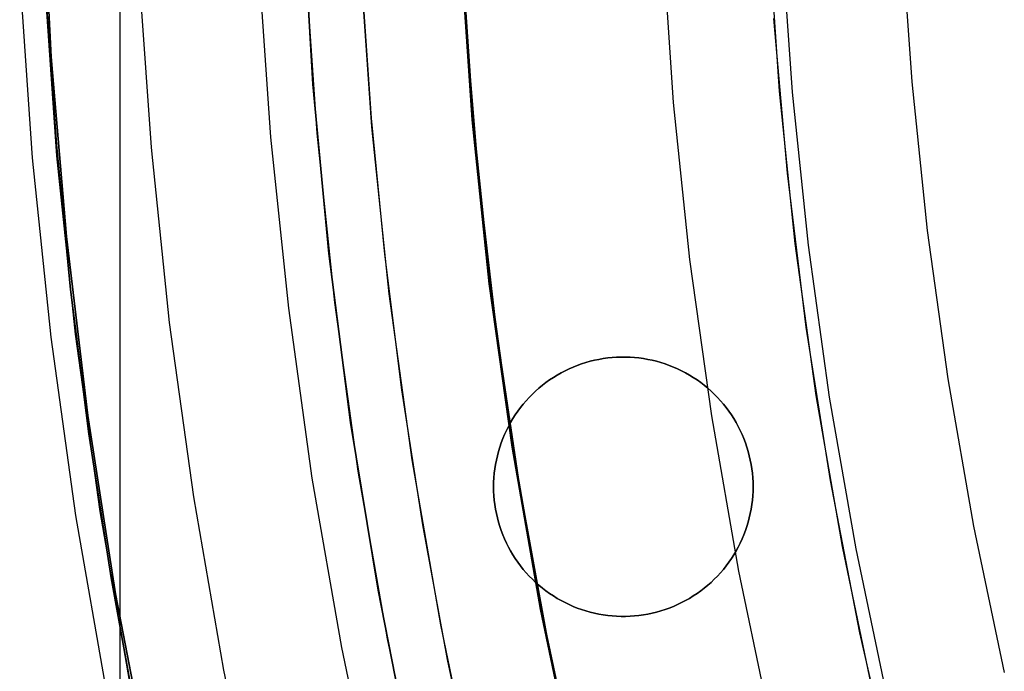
# Model space of a CAD drawing. Header units: millimetres. Extents: x 9001 to 10165, y -167 to 850.
# Tile 42 of 216: x 9531.58 to 9541.07, y 473.57 to 479.85. Entities that reach past the tile are written whole.
import ezdxf

# ---------------------------------------------------------------- set-up
doc = ezdxf.new("R2010")
doc.units = ezdxf.units.MM
for name, color, linetype in [('1', 7, 'Continuous'), ('COLOR EXT', 7, 'Continuous'), ('luz', 7, 'Continuous'), ('PLASTICO NEGRO', 7, 'Continuous')]:
    doc.layers.add(name, color=color, linetype=linetype)

msp = doc.modelspace()

# ---------------------------------------------------------------- linework, layer by layer
at = {"layer": '1', "color": 250, "true_color": 0x111111}
for p, q in [((9535.8829, 479.8372, 95.6679), (9535.808, 481.3409, 95.6679)), ((9538.9047, 479.1577, 98.6312), (9538.8033, 480.6314, 98.6312)), ((9534.9761, 478.8127, 89.1312), (9534.8651, 480.4242, 89.1312)), ((9535.8446, 480.4658, 89.1312), (9535.9541, 478.8821, 89.1312)), ((9535.9541, 478.8821, 92.3996), (9535.8446, 480.4658, 92.3996)), ((9534.4514, 478.752, 228.5255), (9534.3383, 480.3877, 228.5255)), ((9531.9427, 478.535, 75.1615), (9531.8236, 480.2574, 75.1615)), ((9534.9735, 478.8985, 89.1312), (9534.882, 480.2127, 89.1312)), ((9531.841, 480.0419, 64.2379), (9531.9385, 478.6425, 64.2379)), ((9531.9385, 478.6425, 86.0852), (9531.841, 480.0419, 86.0852)), ((9538.98, 478.3681, 98.6312), (9538.8502, 479.8578, 98.6312)), ((9536.0072, 478.3367, 95.6679), (9535.8829, 479.8372, 95.6679)), ((9539.0566, 477.6884, 98.6312), (9538.9047, 479.1577, 98.6312)), ((9535.1016, 477.5875, 89.1312), (9534.9735, 478.8985, 89.1312)), ((9535.1425, 477.206, 89.1312), (9534.9761, 478.8127, 89.1312)), ((9535.9541, 478.8821, 89.1312), (9536.1183, 477.303, 89.1312)), ((9536.1183, 477.303, 92.3996), (9535.9541, 478.8821, 92.3996)), ((9534.6209, 477.1212, 228.5255), (9534.4514, 478.752, 228.5255)), ((9531.9385, 478.6425, 64.2379), (9532.0749, 477.2464, 64.2379)), ((9532.0749, 477.2464, 86.0852), (9531.9385, 478.6425, 86.0852)), ((9532.1212, 476.8177, 75.1615), (9531.9427, 478.535, 75.1615)), ((9536.1806, 476.841, 95.6679), (9536.0072, 478.3367, 95.6679)), ((9539.1614, 476.8838, 98.6312), (9538.98, 478.3681, 98.6312)), ((9539.2588, 476.2252, 98.6312), (9539.0566, 477.6884, 98.6312)), ((9535.2663, 476.2806, 89.1312), (9535.1016, 477.5875, 89.1312)), ((9536.1183, 477.303, 89.1312), (9536.3368, 475.7306, 89.1312)), ((9536.3368, 475.7306, 92.3996), (9536.1183, 477.303, 92.3996)), ((9532.0749, 477.2464, 64.2379), (9532.2503, 475.8548, 64.2379)), ((9532.2503, 475.8548, 86.0852), (9532.0749, 477.2464, 86.0852)), ((9535.364, 475.6059, 89.1312), (9535.1425, 477.206, 89.1312)), ((9534.8466, 475.4972, 228.5255), (9534.6209, 477.1212, 228.5255)), ((9532.3588, 475.1076, 75.1615), (9532.1212, 476.8177, 75.1615)), ((9536.4026, 475.3517, 95.6679), (9536.1806, 476.841, 95.6679)), ((9539.3944, 475.4067, 98.6312), (9539.1614, 476.8838, 98.6312)), ((9535.4677, 474.9788, 89.1312), (9535.2663, 476.2806, 89.1312)), ((9539.5111, 474.7698, 98.6312), (9539.2588, 476.2252, 98.6312)), ((9532.2503, 475.8548, 64.2379), (9532.4647, 474.4686, 64.2379)), ((9532.4647, 474.4686, 86.0852), (9532.2503, 475.8548, 86.0852)), ((9536.3368, 475.7306, 89.1312), (9536.6095, 474.1666, 89.1312)), ((9536.6095, 474.1666, 92.3996), (9536.3368, 475.7306, 92.3996)), ((9535.6404, 474.0145, 89.1312), (9535.364, 475.6059, 89.1312)), ((9535.1282, 473.882, 228.5255), (9534.8466, 475.4972, 228.5255)), ((9539.6785, 473.9386, 98.6312), (9539.3944, 475.4067, 98.6312)), ((9536.6729, 473.8705, 95.6679), (9536.4026, 475.3517, 95.6679)), ((9532.6554, 473.4067, 75.1615), (9532.3588, 475.1076, 75.1615)), ((9535.7056, 473.6832, 89.1312), (9535.4677, 474.9788, 89.1312)), ((9539.8133, 473.3239, 98.6312), (9539.5111, 474.7698, 98.6312)), ((9532.4647, 474.4686, 64.2379), (9532.7181, 473.089, 64.2379)), ((9532.7181, 473.089, 86.0852), (9532.4647, 474.4686, 86.0852)), ((9536.6095, 474.1666, 89.1312), (9536.936, 472.613, 89.1312)), ((9536.936, 472.613, 92.3996), (9536.6095, 474.1666, 92.3996)), ((9535.9714, 472.4334, 89.1312), (9535.6404, 474.0145, 89.1312)), ((9535.4654, 472.2774, 228.5255), (9535.1282, 473.882, 228.5255)), ((9540.0135, 472.4813, 98.6312), (9539.6785, 473.9386, 98.6312)), ((9536.991, 472.3989, 95.6679), (9536.6729, 473.8705, 95.6679)), ((9535.9802, 472.3949, 89.1312), (9535.7056, 473.6832, 89.1312))]:
    msp.add_line(p, q, dxfattribs=at)
at = {"layer": '1', "color": 29, "true_color": 0x4d342b}
for p, q in [((9531.8015, 481.224, 70.5621), (9531.888, 479.4885, 70.5621)), ((9531.888, 479.4885, 76.062), (9531.8015, 481.224, 76.062)), ((9531.8015, 481.224, 34.4621), (9531.888, 479.4885, 34.4621)), ((9531.888, 479.4885, 42.4621), (9531.8015, 481.224, 42.4621)), ((9531.888, 479.4885, 73.3121), (9531.8015, 481.224, 73.3121)), ((9531.888, 479.4885, 38.4621), (9531.8015, 481.224, 38.4621)), ((9531.888, 479.4885, 70.5621), (9532.0348, 477.7571, 70.5621)), ((9532.0348, 477.7571, 76.062), (9531.888, 479.4885, 76.062)), ((9531.888, 479.4885, 34.4621), (9532.0348, 477.7571, 34.4621)), ((9532.0348, 477.7571, 42.4621), (9531.888, 479.4885, 42.4621)), ((9532.0348, 477.7571, 73.3121), (9531.888, 479.4885, 73.3121)), ((9532.0348, 477.7571, 38.4621), (9531.888, 479.4885, 38.4621)), ((9532.0348, 477.7571, 70.5621), (9532.2417, 476.0318, 70.5621)), ((9532.2417, 476.0318, 76.062), (9532.0348, 477.7571, 76.062)), ((9532.0348, 477.7571, 34.4621), (9532.2417, 476.0318, 34.4621)), ((9532.2417, 476.0318, 42.4621), (9532.0348, 477.7571, 42.4621)), ((9532.2417, 476.0318, 73.3121), (9532.0348, 477.7571, 73.3121)), ((9532.2417, 476.0318, 38.4621), (9532.0348, 477.7571, 38.4621)), ((9532.2417, 476.0318, 70.5621), (9532.5084, 474.3148, 70.5621)), ((9532.5084, 474.3148, 76.062), (9532.2417, 476.0318, 76.062)), ((9532.2417, 476.0318, 34.4621), (9532.5084, 474.3148, 34.4621)), ((9532.5084, 474.3148, 42.4621), (9532.2417, 476.0318, 42.4621)), ((9532.5084, 474.3148, 73.3121), (9532.2417, 476.0318, 73.3121)), ((9532.5084, 474.3148, 38.4621), (9532.2417, 476.0318, 38.4621)), ((9532.5084, 474.3148, 70.5621), (9532.8347, 472.608, 70.5621)), ((9532.8347, 472.608, 76.062), (9532.5084, 474.3148, 76.062)), ((9532.5084, 474.3148, 34.4621), (9532.8347, 472.608, 34.4621)), ((9532.8347, 472.608, 42.4621), (9532.5084, 474.3148, 42.4621)), ((9532.8347, 472.608, 73.3121), (9532.5084, 474.3148, 73.3121)), ((9532.8347, 472.608, 38.4621), (9532.5084, 474.3148, 38.4621))]:
    msp.add_line(p, q, dxfattribs=at)
at = {"layer": 'COLOR EXT', "color": 30, "true_color": 0xff8d00}
for p, q in [((9532.553, 435.0431, 21.2621), (9532.553, 481.8462, 21.2621)), ((9536.997, 476.5295, 21.2621), (9537.0381, 476.5427, 21.2621)), ((9537.0381, 476.5427, 19.1621), (9536.997, 476.5295, 19.1621)), ((9536.997, 476.5295, 20.2121), (9537.0381, 476.5427, 20.2121)), ((9537.0381, 476.5427, 21.2621), (9537.0796, 476.5545, 21.2621)), ((9537.0796, 476.5545, 19.1621), (9537.0381, 476.5427, 19.1621)), ((9537.0381, 476.5427, 20.2121), (9537.0796, 476.5545, 20.2121)), ((9537.0796, 476.5545, 21.2621), (9537.1215, 476.5648, 21.2621)), ((9537.1215, 476.5648, 19.1621), (9537.0796, 476.5545, 19.1621)), ((9537.0796, 476.5545, 20.2121), (9537.1215, 476.5648, 20.2121)), ((9537.1215, 476.5648, 21.2621), (9537.1637, 476.5737, 21.2621)), ((9537.1637, 476.5737, 19.1621), (9537.1215, 476.5648, 19.1621)), ((9537.1215, 476.5648, 20.2121), (9537.1637, 476.5737, 20.2121)), ((9537.1637, 476.5737, 21.2621), (9537.2062, 476.5811, 21.2621)), ((9537.2062, 476.5811, 19.1621), (9537.1637, 476.5737, 19.1621)), ((9537.1637, 476.5737, 20.2121), (9537.2062, 476.5811, 20.2121)), ((9537.2062, 476.5811, 21.2621), (9537.249, 476.5871, 21.2621)), ((9537.249, 476.5871, 19.1621), (9537.2062, 476.5811, 19.1621)), ((9537.2062, 476.5811, 20.2121), (9537.249, 476.5871, 20.2121)), ((9537.249, 476.5871, 21.2621), (9537.2919, 476.5915, 21.2621)), ((9537.2919, 476.5915, 19.1621), (9537.249, 476.5871, 19.1621)), ((9537.249, 476.5871, 20.2121), (9537.2919, 476.5915, 20.2121)), ((9537.2919, 476.5915, 21.2621), (9537.3349, 476.5945, 21.2621)), ((9537.3349, 476.5945, 19.1621), (9537.2919, 476.5915, 19.1621)), ((9537.2919, 476.5915, 20.2121), (9537.3349, 476.5945, 20.2121)), ((9537.3349, 476.5945, 21.2621), (9537.3781, 476.596, 21.2621)), ((9537.3781, 476.596, 19.1621), (9537.3349, 476.5945, 19.1621)), ((9537.3349, 476.5945, 20.2121), (9537.3781, 476.596, 20.2121)), ((9537.3781, 476.596, 21.2621), (9537.4212, 476.596, 21.2621)), ((9537.4212, 476.596, 19.1621), (9537.3781, 476.596, 19.1621)), ((9537.3781, 476.596, 20.2121), (9537.4212, 476.596, 20.2121)), ((9537.3996, 476.5962, 21.2621), (9537.3996, 476.5962, 19.1621)), ((9537.4212, 476.596, 21.2621), (9537.4643, 476.5945, 21.2621)), ((9537.4643, 476.5945, 19.1621), (9537.4212, 476.596, 19.1621)), ((9537.4212, 476.596, 20.2121), (9537.4643, 476.5945, 20.2121)), ((9537.4643, 476.5945, 21.2621), (9537.5074, 476.5915, 21.2621)), ((9537.5074, 476.5915, 19.1621), (9537.4643, 476.5945, 19.1621)), ((9537.4643, 476.5945, 20.2121), (9537.5074, 476.5915, 20.2121)), ((9537.5074, 476.5915, 21.2621), (9537.5503, 476.5871, 21.2621)), ((9537.5503, 476.5871, 19.1621), (9537.5074, 476.5915, 19.1621)), ((9537.5074, 476.5915, 20.2121), (9537.5503, 476.5871, 20.2121)), ((9537.5503, 476.5871, 21.2621), (9537.5931, 476.5811, 21.2621)), ((9537.5931, 476.5811, 19.1621), (9537.5503, 476.5871, 19.1621)), ((9537.5503, 476.5871, 20.2121), (9537.5931, 476.5811, 20.2121)), ((9537.5931, 476.5811, 21.2621), (9537.6356, 476.5737, 21.2621)), ((9537.6356, 476.5737, 19.1621), (9537.5931, 476.5811, 19.1621)), ((9537.5931, 476.5811, 20.2121), (9537.6356, 476.5737, 20.2121)), ((9537.6356, 476.5737, 21.2621), (9537.6778, 476.5648, 21.2621)), ((9537.6778, 476.5648, 19.1621), (9537.6356, 476.5737, 19.1621)), ((9537.6356, 476.5737, 20.2121), (9537.6778, 476.5648, 20.2121)), ((9537.6778, 476.5648, 21.2621), (9537.7197, 476.5545, 21.2621)), ((9537.7197, 476.5545, 19.1621), (9537.6778, 476.5648, 19.1621)), ((9537.6778, 476.5648, 20.2121), (9537.7197, 476.5545, 20.2121)), ((9537.7197, 476.5545, 21.2621), (9537.7612, 476.5427, 21.2621)), ((9537.7612, 476.5427, 19.1621), (9537.7197, 476.5545, 19.1621)), ((9537.7197, 476.5545, 20.2121), (9537.7612, 476.5427, 20.2121)), ((9537.7612, 476.5427, 21.2621), (9537.8023, 476.5295, 21.2621)), ((9537.8023, 476.5295, 19.1621), (9537.7612, 476.5427, 19.1621)), ((9537.7612, 476.5427, 20.2121), (9537.8023, 476.5295, 20.2121)), ((9536.7622, 476.4214, 21.2621), (9536.7997, 476.4428, 21.2621)), ((9536.7997, 476.4428, 19.1621), (9536.7622, 476.4214, 19.1621)), ((9536.7622, 476.4214, 20.2121), (9536.7997, 476.4428, 20.2121)), ((9536.7997, 476.4428, 21.2621), (9536.8379, 476.4629, 21.2621)), ((9536.8379, 476.4629, 19.1621), (9536.7997, 476.4428, 19.1621)), ((9536.7997, 476.4428, 20.2121), (9536.8379, 476.4629, 20.2121)), ((9536.8379, 476.4629, 21.2621), (9536.8768, 476.4816, 21.2621)), ((9536.8768, 476.4816, 19.1621), (9536.8379, 476.4629, 19.1621)), ((9536.8379, 476.4629, 20.2121), (9536.8768, 476.4816, 20.2121)), ((9536.8768, 476.4816, 21.2621), (9536.9163, 476.4989, 21.2621)), ((9536.9163, 476.4989, 19.1621), (9536.8768, 476.4816, 19.1621)), ((9536.8768, 476.4816, 20.2121), (9536.9163, 476.4989, 20.2121)), ((9536.9163, 476.4989, 21.2621), (9536.9564, 476.5149, 21.2621)), ((9536.9564, 476.5149, 19.1621), (9536.9163, 476.4989, 19.1621)), ((9536.9163, 476.4989, 20.2121), (9536.9564, 476.5149, 20.2121)), ((9536.9564, 476.5149, 21.2621), (9536.997, 476.5295, 21.2621)), ((9536.997, 476.5295, 19.1621), (9536.9564, 476.5149, 19.1621)), ((9536.9564, 476.5149, 20.2121), (9536.997, 476.5295, 20.2121)), ((9537.8023, 476.5295, 21.2621), (9537.8429, 476.5149, 21.2621)), ((9537.8429, 476.5149, 19.1621), (9537.8023, 476.5295, 19.1621)), ((9537.8023, 476.5295, 20.2121), (9537.8429, 476.5149, 20.2121)), ((9537.8429, 476.5149, 21.2621), (9537.883, 476.4989, 21.2621)), ((9537.883, 476.4989, 19.1621), (9537.8429, 476.5149, 19.1621)), ((9537.8429, 476.5149, 20.2121), (9537.883, 476.4989, 20.2121)), ((9537.883, 476.4989, 21.2621), (9537.9225, 476.4816, 21.2621)), ((9537.9225, 476.4816, 19.1621), (9537.883, 476.4989, 19.1621)), ((9537.883, 476.4989, 20.2121), (9537.9225, 476.4816, 20.2121)), ((9537.9225, 476.4816, 21.2621), (9537.9614, 476.4629, 21.2621)), ((9537.9614, 476.4629, 19.1621), (9537.9225, 476.4816, 19.1621)), ((9537.9225, 476.4816, 20.2121), (9537.9614, 476.4629, 20.2121)), ((9537.9614, 476.4629, 21.2621), (9537.9996, 476.4428, 21.2621)), ((9537.9996, 476.4428, 19.1621), (9537.9614, 476.4629, 19.1621)), ((9537.9614, 476.4629, 20.2121), (9537.9996, 476.4428, 20.2121)), ((9537.9996, 476.4428, 21.2621), (9538.0371, 476.4214, 21.2621)), ((9538.0371, 476.4214, 19.1621), (9537.9996, 476.4428, 19.1621)), ((9537.9996, 476.4428, 20.2121), (9538.0371, 476.4214, 20.2121)), ((9536.6203, 476.3235, 21.2621), (9536.6545, 476.3498, 21.2621)), ((9536.6545, 476.3498, 19.1621), (9536.6203, 476.3235, 19.1621)), ((9536.6203, 476.3235, 20.2121), (9536.6545, 476.3498, 20.2121)), ((9536.6545, 476.3498, 21.2621), (9536.6896, 476.3749, 21.2621)), ((9536.6896, 476.3749, 19.1621), (9536.6545, 476.3498, 19.1621)), ((9536.6545, 476.3498, 20.2121), (9536.6896, 476.3749, 20.2121)), ((9536.6896, 476.3749, 21.2621), (9536.7255, 476.3988, 21.2621)), ((9536.7255, 476.3988, 19.1621), (9536.6896, 476.3749, 19.1621)), ((9536.6896, 476.3749, 20.2121), (9536.7255, 476.3988, 20.2121)), ((9536.7255, 476.3988, 21.2621), (9536.7622, 476.4214, 21.2621)), ((9536.7622, 476.4214, 19.1621), (9536.7255, 476.3988, 19.1621)), ((9536.7255, 476.3988, 20.2121), (9536.7622, 476.4214, 20.2121)), ((9538.0371, 476.4214, 21.2621), (9538.0738, 476.3988, 21.2621)), ((9538.0738, 476.3988, 19.1621), (9538.0371, 476.4214, 19.1621)), ((9538.0371, 476.4214, 20.2121), (9538.0738, 476.3988, 20.2121)), ((9538.0738, 476.3988, 21.2621), (9538.1097, 476.3749, 21.2621)), ((9538.1097, 476.3749, 19.1621), (9538.0738, 476.3988, 19.1621)), ((9538.0738, 476.3988, 20.2121), (9538.1097, 476.3749, 20.2121)), ((9538.1097, 476.3749, 21.2621), (9538.1448, 476.3498, 21.2621)), ((9538.1448, 476.3498, 19.1621), (9538.1097, 476.3749, 19.1621)), ((9538.1097, 476.3749, 20.2121), (9538.1448, 476.3498, 20.2121)), ((9538.1448, 476.3498, 21.2621), (9538.179, 476.3235, 21.2621)), ((9538.179, 476.3235, 19.1621), (9538.1448, 476.3498, 19.1621)), ((9538.1448, 476.3498, 20.2121), (9538.179, 476.3235, 20.2121)), ((9536.5234, 476.2377, 21.2621), (9536.5547, 476.2674, 21.2621)), ((9536.5547, 476.2674, 19.1621), (9536.5234, 476.2377, 19.1621)), ((9536.5234, 476.2377, 20.2121), (9536.5547, 476.2674, 20.2121)), ((9536.5547, 476.2674, 21.2621), (9536.587, 476.296, 21.2621)), ((9536.587, 476.296, 19.1621), (9536.5547, 476.2674, 19.1621)), ((9536.5547, 476.2674, 20.2121), (9536.587, 476.296, 20.2121)), ((9536.587, 476.296, 21.2621), (9536.6203, 476.3235, 21.2621)), ((9536.6203, 476.3235, 19.1621), (9536.587, 476.296, 19.1621)), ((9536.587, 476.296, 20.2121), (9536.6203, 476.3235, 20.2121)), ((9538.179, 476.3235, 21.2621), (9538.2123, 476.296, 21.2621)), ((9538.2123, 476.296, 19.1621), (9538.179, 476.3235, 19.1621)), ((9538.179, 476.3235, 20.2121), (9538.2123, 476.296, 20.2121)), ((9538.2123, 476.296, 21.2621), (9538.2446, 476.2674, 21.2621)), ((9538.2446, 476.2674, 19.1621), (9538.2123, 476.296, 19.1621)), ((9538.2123, 476.296, 20.2121), (9538.2446, 476.2674, 20.2121)), ((9538.2446, 476.2674, 21.2621), (9538.2759, 476.2377, 21.2621)), ((9538.2759, 476.2377, 19.1621), (9538.2446, 476.2674, 19.1621)), ((9538.2446, 476.2674, 20.2121), (9538.2759, 476.2377, 20.2121)), ((9536.436, 476.1423, 21.2621), (9536.464, 476.1751, 21.2621)), ((9536.464, 476.1751, 19.1621), (9536.436, 476.1423, 19.1621)), ((9536.436, 476.1423, 20.2121), (9536.464, 476.1751, 20.2121)), ((9536.464, 476.1751, 21.2621), (9536.4932, 476.2069, 21.2621)), ((9536.4932, 476.2069, 19.1621), (9536.464, 476.1751, 19.1621)), ((9536.464, 476.1751, 20.2121), (9536.4932, 476.2069, 20.2121)), ((9536.4932, 476.2069, 21.2621), (9536.5234, 476.2377, 21.2621)), ((9536.5234, 476.2377, 19.1621), (9536.4932, 476.2069, 19.1621)), ((9536.4932, 476.2069, 20.2121), (9536.5234, 476.2377, 20.2121)), ((9538.2759, 476.2377, 21.2621), (9538.3061, 476.2069, 21.2621)), ((9538.3061, 476.2069, 19.1621), (9538.2759, 476.2377, 19.1621)), ((9538.2759, 476.2377, 20.2121), (9538.3061, 476.2069, 20.2121)), ((9538.3061, 476.2069, 21.2621), (9538.3353, 476.1751, 21.2621)), ((9538.3353, 476.1751, 19.1621), (9538.3061, 476.2069, 19.1621)), ((9538.3061, 476.2069, 20.2121), (9538.3353, 476.1751, 20.2121)), ((9538.3353, 476.1751, 21.2621), (9538.3633, 476.1423, 21.2621)), ((9538.3633, 476.1423, 19.1621), (9538.3353, 476.1751, 19.1621)), ((9538.3353, 476.1751, 20.2121), (9538.3633, 476.1423, 20.2121)), ((9536.3588, 476.0384, 21.2621), (9536.3833, 476.0739, 21.2621)), ((9536.3833, 476.0739, 19.1621), (9536.3588, 476.0384, 19.1621)), ((9536.3588, 476.0384, 20.2121), (9536.3833, 476.0739, 20.2121)), ((9536.3833, 476.0739, 21.2621), (9536.409, 476.1086, 21.2621)), ((9536.409, 476.1086, 19.1621), (9536.3833, 476.0739, 19.1621)), ((9536.3833, 476.0739, 20.2121), (9536.409, 476.1086, 20.2121)), ((9536.409, 476.1086, 21.2621), (9536.436, 476.1423, 21.2621)), ((9536.436, 476.1423, 19.1621), (9536.409, 476.1086, 19.1621)), ((9536.409, 476.1086, 20.2121), (9536.436, 476.1423, 20.2121)), ((9538.3633, 476.1423, 21.2621), (9538.3902, 476.1086, 21.2621)), ((9538.3902, 476.1086, 19.1621), (9538.3633, 476.1423, 19.1621)), ((9538.3633, 476.1423, 20.2121), (9538.3902, 476.1086, 20.2121)), ((9538.3902, 476.1086, 21.2621), (9538.416, 476.0739, 21.2621)), ((9538.416, 476.0739, 19.1621), (9538.3902, 476.1086, 19.1621)), ((9538.3902, 476.1086, 20.2121), (9538.416, 476.0739, 20.2121)), ((9538.416, 476.0739, 21.2621), (9538.4405, 476.0384, 21.2621)), ((9538.4405, 476.0384, 19.1621), (9538.416, 476.0739, 19.1621)), ((9538.416, 476.0739, 20.2121), (9538.4405, 476.0384, 20.2121)), ((9536.2928, 475.9271, 21.2621), (9536.3135, 475.9649, 21.2621)), ((9536.3135, 475.9649, 19.1621), (9536.2928, 475.9271, 19.1621)), ((9536.2928, 475.9271, 20.2121), (9536.3135, 475.9649, 20.2121)), ((9536.3135, 475.9649, 21.2621), (9536.3355, 476.0021, 21.2621)), ((9536.3355, 476.0021, 19.1621), (9536.3135, 475.9649, 19.1621)), ((9536.3135, 475.9649, 20.2121), (9536.3355, 476.0021, 20.2121)), ((9536.3355, 476.0021, 21.2621), (9536.3588, 476.0384, 21.2621)), ((9536.3588, 476.0384, 19.1621), (9536.3355, 476.0021, 19.1621)), ((9536.3355, 476.0021, 20.2121), (9536.3588, 476.0384, 20.2121)), ((9538.4405, 476.0384, 21.2621), (9538.4637, 476.0021, 21.2621)), ((9538.4637, 476.0021, 19.1621), (9538.4405, 476.0384, 19.1621)), ((9538.4405, 476.0384, 20.2121), (9538.4637, 476.0021, 20.2121)), ((9538.4637, 476.0021, 21.2621), (9538.4858, 475.9649, 21.2621)), ((9538.4858, 475.9649, 19.1621), (9538.4637, 476.0021, 19.1621)), ((9538.4637, 476.0021, 20.2121), (9538.4858, 475.9649, 20.2121)), ((9538.4858, 475.9649, 21.2621), (9538.5065, 475.9271, 21.2621)), ((9538.5065, 475.9271, 19.1621), (9538.4858, 475.9649, 19.1621)), ((9538.4858, 475.9649, 20.2121), (9538.5065, 475.9271, 20.2121)), ((9536.2554, 475.8493, 21.2621), (9536.2734, 475.8885, 21.2621)), ((9536.2734, 475.8885, 19.1621), (9536.2554, 475.8493, 19.1621)), ((9536.2554, 475.8493, 20.2121), (9536.2734, 475.8885, 20.2121)), ((9536.2734, 475.8885, 21.2621), (9536.2928, 475.9271, 21.2621)), ((9536.2928, 475.9271, 19.1621), (9536.2734, 475.8885, 19.1621)), ((9536.2734, 475.8885, 20.2121), (9536.2928, 475.9271, 20.2121)), ((9538.5065, 475.9271, 21.2621), (9538.5259, 475.8885, 21.2621)), ((9538.5259, 475.8885, 19.1621), (9538.5065, 475.9271, 19.1621)), ((9538.5065, 475.9271, 20.2121), (9538.5259, 475.8885, 20.2121)), ((9538.5259, 475.8885, 21.2621), (9538.5439, 475.8493, 21.2621)), ((9538.5439, 475.8493, 19.1621), (9538.5259, 475.8885, 19.1621)), ((9538.5259, 475.8885, 20.2121), (9538.5439, 475.8493, 20.2121)), ((9536.2234, 475.7692, 21.2621), (9536.2387, 475.8095, 21.2621)), ((9536.2387, 475.8095, 19.1621), (9536.2234, 475.7692, 19.1621)), ((9536.2234, 475.7692, 20.2121), (9536.2387, 475.8095, 20.2121)), ((9536.2387, 475.8095, 21.2621), (9536.2554, 475.8493, 21.2621)), ((9536.2554, 475.8493, 19.1621), (9536.2387, 475.8095, 19.1621)), ((9536.2387, 475.8095, 20.2121), (9536.2554, 475.8493, 20.2121)), ((9538.5439, 475.8493, 21.2621), (9538.5606, 475.8095, 21.2621)), ((9538.5606, 475.8095, 19.1621), (9538.5439, 475.8493, 19.1621)), ((9538.5439, 475.8493, 20.2121), (9538.5606, 475.8095, 20.2121)), ((9538.5606, 475.8095, 21.2621), (9538.5759, 475.7692, 21.2621)), ((9538.5759, 475.7692, 19.1621), (9538.5606, 475.8095, 19.1621)), ((9538.5606, 475.8095, 20.2121), (9538.5759, 475.7692, 20.2121)), ((9536.186, 475.6453, 21.2621), (9536.197, 475.687, 21.2621)), ((9536.197, 475.687, 19.1621), (9536.186, 475.6453, 19.1621)), ((9536.186, 475.6453, 20.2121), (9536.197, 475.687, 20.2121)), ((9536.197, 475.687, 21.2621), (9536.2095, 475.7283, 21.2621)), ((9536.2095, 475.7283, 19.1621), (9536.197, 475.687, 19.1621)), ((9536.197, 475.687, 20.2121), (9536.2095, 475.7283, 20.2121)), ((9536.2095, 475.7283, 21.2621), (9536.2234, 475.7692, 21.2621)), ((9536.2234, 475.7692, 19.1621), (9536.2095, 475.7283, 19.1621)), ((9536.2095, 475.7283, 20.2121), (9536.2234, 475.7692, 20.2121)), ((9538.5759, 475.7692, 21.2621), (9538.5898, 475.7283, 21.2621)), ((9538.5898, 475.7283, 19.1621), (9538.5759, 475.7692, 19.1621)), ((9538.5759, 475.7692, 20.2121), (9538.5898, 475.7283, 20.2121)), ((9538.5898, 475.7283, 21.2621), (9538.6023, 475.687, 21.2621)), ((9538.6023, 475.687, 19.1621), (9538.5898, 475.7283, 19.1621)), ((9538.5898, 475.7283, 20.2121), (9538.6023, 475.687, 20.2121)), ((9538.6023, 475.687, 21.2621), (9538.6133, 475.6453, 21.2621)), ((9538.6133, 475.6453, 19.1621), (9538.6023, 475.687, 19.1621)), ((9538.6023, 475.687, 20.2121), (9538.6133, 475.6453, 20.2121)), ((9536.1682, 475.5609, 21.2621), (9536.1764, 475.6032, 21.2621)), ((9536.1764, 475.6032, 19.1621), (9536.1682, 475.5609, 19.1621)), ((9536.1682, 475.5609, 20.2121), (9536.1764, 475.6032, 20.2121)), ((9536.1764, 475.6032, 21.2621), (9536.186, 475.6453, 21.2621)), ((9536.186, 475.6453, 19.1621), (9536.1764, 475.6032, 19.1621)), ((9536.1764, 475.6032, 20.2121), (9536.186, 475.6453, 20.2121)), ((9538.6133, 475.6453, 21.2621), (9538.6229, 475.6032, 21.2621)), ((9538.6229, 475.6032, 19.1621), (9538.6133, 475.6453, 19.1621)), ((9538.6133, 475.6453, 20.2121), (9538.6229, 475.6032, 20.2121)), ((9538.6229, 475.6032, 21.2621), (9538.6311, 475.5609, 21.2621)), ((9538.6311, 475.5609, 19.1621), (9538.6229, 475.6032, 19.1621)), ((9538.6229, 475.6032, 20.2121), (9538.6311, 475.5609, 20.2121)), ((9536.1563, 475.4754, 21.2621), (9536.1615, 475.5182, 21.2621)), ((9536.1615, 475.5182, 19.1621), (9536.1563, 475.4754, 19.1621)), ((9536.1563, 475.4754, 20.2121), (9536.1615, 475.5182, 20.2121)), ((9536.1615, 475.5182, 21.2621), (9536.1682, 475.5609, 21.2621)), ((9536.1682, 475.5609, 19.1621), (9536.1615, 475.5182, 19.1621)), ((9536.1615, 475.5182, 20.2121), (9536.1682, 475.5609, 20.2121)), ((9538.6311, 475.5609, 21.2621), (9538.6377, 475.5182, 21.2621)), ((9538.6377, 475.5182, 19.1621), (9538.6311, 475.5609, 19.1621)), ((9538.6311, 475.5609, 20.2121), (9538.6377, 475.5182, 20.2121)), ((9538.6377, 475.5182, 21.2621), (9538.6429, 475.4754, 21.2621)), ((9538.6429, 475.4754, 19.1621), (9538.6377, 475.5182, 19.1621)), ((9538.6377, 475.5182, 20.2121), (9538.6429, 475.4754, 20.2121)), ((9536.1504, 475.3893, 21.2621), (9536.1526, 475.4324, 21.2621)), ((9536.1526, 475.4324, 19.1621), (9536.1504, 475.3893, 19.1621)), ((9536.1504, 475.3893, 20.2121), (9536.1526, 475.4324, 20.2121)), ((9536.1526, 475.4324, 21.2621), (9536.1563, 475.4754, 21.2621)), ((9536.1563, 475.4754, 19.1621), (9536.1526, 475.4324, 19.1621)), ((9536.1526, 475.4324, 20.2121), (9536.1563, 475.4754, 20.2121)), ((9538.6429, 475.4754, 21.2621), (9538.6467, 475.4324, 21.2621)), ((9538.6467, 475.4324, 19.1621), (9538.6429, 475.4754, 19.1621)), ((9538.6429, 475.4754, 20.2121), (9538.6467, 475.4324, 20.2121)), ((9538.6467, 475.4324, 21.2621), (9538.6489, 475.3893, 21.2621)), ((9538.6489, 475.3893, 19.1621), (9538.6467, 475.4324, 19.1621)), ((9538.6467, 475.4324, 20.2121), (9538.6489, 475.3893, 20.2121)), ((9536.1496, 475.3462, 21.2621), (9536.1504, 475.3893, 21.2621)), ((9536.1504, 475.3893, 19.1621), (9536.1496, 475.3462, 19.1621)), ((9536.1496, 475.3462, 20.2121), (9536.1504, 475.3893, 20.2121)), ((9536.1504, 475.303, 21.2621), (9536.1496, 475.3462, 21.2621)), ((9536.1496, 475.3462, 19.1621), (9536.1504, 475.303, 19.1621)), ((9536.1496, 475.3462, 21.2621), (9536.1496, 475.3462, 19.1621)), ((9536.1504, 475.303, 20.2121), (9536.1496, 475.3462, 20.2121)), ((9536.1526, 475.2599, 21.2621), (9536.1504, 475.303, 21.2621)), ((9536.1504, 475.303, 19.1621), (9536.1526, 475.2599, 19.1621)), ((9536.1526, 475.2599, 20.2121), (9536.1504, 475.303, 20.2121)), ((9538.6489, 475.303, 21.2621), (9538.6467, 475.2599, 21.2621)), ((9538.6467, 475.2599, 19.1621), (9538.6489, 475.303, 19.1621)), ((9538.6489, 475.303, 20.2121), (9538.6467, 475.2599, 20.2121)), ((9538.6489, 475.3893, 21.2621), (9538.6496, 475.3462, 21.2621)), ((9538.6496, 475.3462, 19.1621), (9538.6489, 475.3893, 19.1621)), ((9538.6489, 475.3893, 20.2121), (9538.6496, 475.3462, 20.2121)), ((9538.6496, 475.3462, 21.2621), (9538.6489, 475.303, 21.2621)), ((9538.6489, 475.303, 19.1621), (9538.6496, 475.3462, 19.1621)), ((9538.6496, 475.3462, 20.2121), (9538.6489, 475.303, 20.2121)), ((9538.6496, 475.3462, 19.1621), (9538.6496, 475.3462, 21.2621)), ((9536.1563, 475.2169, 21.2621), (9536.1526, 475.2599, 21.2621)), ((9536.1526, 475.2599, 19.1621), (9536.1563, 475.2169, 19.1621)), ((9536.1563, 475.2169, 20.2121), (9536.1526, 475.2599, 20.2121)), ((9536.1615, 475.1741, 21.2621), (9536.1563, 475.2169, 21.2621)), ((9536.1563, 475.2169, 19.1621), (9536.1615, 475.1741, 19.1621)), ((9536.1615, 475.1741, 20.2121), (9536.1563, 475.2169, 20.2121)), ((9538.6429, 475.2169, 21.2621), (9538.6377, 475.1741, 21.2621)), ((9538.6377, 475.1741, 19.1621), (9538.6429, 475.2169, 19.1621)), ((9538.6429, 475.2169, 20.2121), (9538.6377, 475.1741, 20.2121)), ((9538.6467, 475.2599, 21.2621), (9538.6429, 475.2169, 21.2621)), ((9538.6429, 475.2169, 19.1621), (9538.6467, 475.2599, 19.1621)), ((9538.6467, 475.2599, 20.2121), (9538.6429, 475.2169, 20.2121)), ((9536.1682, 475.1315, 21.2621), (9536.1615, 475.1741, 21.2621)), ((9536.1615, 475.1741, 19.1621), (9536.1682, 475.1315, 19.1621)), ((9536.1682, 475.1315, 20.2121), (9536.1615, 475.1741, 20.2121)), ((9536.1764, 475.0891, 21.2621), (9536.1682, 475.1315, 21.2621)), ((9536.1682, 475.1315, 19.1621), (9536.1764, 475.0891, 19.1621)), ((9536.1764, 475.0891, 20.2121), (9536.1682, 475.1315, 20.2121)), ((9538.6311, 475.1315, 21.2621), (9538.6229, 475.0891, 21.2621)), ((9538.6229, 475.0891, 19.1621), (9538.6311, 475.1315, 19.1621)), ((9538.6311, 475.1315, 20.2121), (9538.6229, 475.0891, 20.2121)), ((9538.6377, 475.1741, 21.2621), (9538.6311, 475.1315, 21.2621)), ((9538.6311, 475.1315, 19.1621), (9538.6377, 475.1741, 19.1621)), ((9538.6377, 475.1741, 20.2121), (9538.6311, 475.1315, 20.2121)), ((9536.186, 475.047, 21.2621), (9536.1764, 475.0891, 21.2621)), ((9536.1764, 475.0891, 19.1621), (9536.186, 475.047, 19.1621)), ((9536.186, 475.047, 20.2121), (9536.1764, 475.0891, 20.2121)), ((9536.197, 475.0053, 21.2621), (9536.186, 475.047, 21.2621)), ((9536.186, 475.047, 19.1621), (9536.197, 475.0053, 19.1621)), ((9536.197, 475.0053, 20.2121), (9536.186, 475.047, 20.2121)), ((9538.6133, 475.047, 21.2621), (9538.6023, 475.0053, 21.2621)), ((9538.6023, 475.0053, 19.1621), (9538.6133, 475.047, 19.1621)), ((9538.6133, 475.047, 20.2121), (9538.6023, 475.0053, 20.2121)), ((9538.6229, 475.0891, 21.2621), (9538.6133, 475.047, 21.2621)), ((9538.6133, 475.047, 19.1621), (9538.6229, 475.0891, 19.1621)), ((9538.6229, 475.0891, 20.2121), (9538.6133, 475.047, 20.2121)), ((9536.2095, 474.964, 21.2621), (9536.197, 475.0053, 21.2621)), ((9536.197, 475.0053, 19.1621), (9536.2095, 474.964, 19.1621)), ((9536.2095, 474.964, 20.2121), (9536.197, 475.0053, 20.2121)), ((9536.2234, 474.9232, 21.2621), (9536.2095, 474.964, 21.2621)), ((9536.2095, 474.964, 19.1621), (9536.2234, 474.9232, 19.1621)), ((9536.2234, 474.9232, 20.2121), (9536.2095, 474.964, 20.2121)), ((9536.2387, 474.8828, 21.2621), (9536.2234, 474.9232, 21.2621)), ((9536.2234, 474.9232, 19.1621), (9536.2387, 474.8828, 19.1621)), ((9536.2387, 474.8828, 20.2121), (9536.2234, 474.9232, 20.2121)), ((9538.5759, 474.9232, 21.2621), (9538.5606, 474.8828, 21.2621)), ((9538.5606, 474.8828, 19.1621), (9538.5759, 474.9232, 19.1621)), ((9538.5759, 474.9232, 20.2121), (9538.5606, 474.8828, 20.2121)), ((9538.5898, 474.964, 21.2621), (9538.5759, 474.9232, 21.2621)), ((9538.5759, 474.9232, 19.1621), (9538.5898, 474.964, 19.1621)), ((9538.5898, 474.964, 20.2121), (9538.5759, 474.9232, 20.2121)), ((9538.6023, 475.0053, 21.2621), (9538.5898, 474.964, 21.2621)), ((9538.5898, 474.964, 19.1621), (9538.6023, 475.0053, 19.1621)), ((9538.6023, 475.0053, 20.2121), (9538.5898, 474.964, 20.2121)), ((9536.2554, 474.843, 21.2621), (9536.2387, 474.8828, 21.2621)), ((9536.2387, 474.8828, 19.1621), (9536.2554, 474.843, 19.1621)), ((9536.2554, 474.843, 20.2121), (9536.2387, 474.8828, 20.2121)), ((9536.2734, 474.8038, 21.2621), (9536.2554, 474.843, 21.2621)), ((9536.2554, 474.843, 19.1621), (9536.2734, 474.8038, 19.1621)), ((9536.2734, 474.8038, 20.2121), (9536.2554, 474.843, 20.2121)), ((9538.5439, 474.843, 21.2621), (9538.5259, 474.8038, 21.2621)), ((9538.5259, 474.8038, 19.1621), (9538.5439, 474.843, 19.1621)), ((9538.5439, 474.843, 20.2121), (9538.5259, 474.8038, 20.2121)), ((9538.5606, 474.8828, 21.2621), (9538.5439, 474.843, 21.2621)), ((9538.5439, 474.843, 19.1621), (9538.5606, 474.8828, 19.1621)), ((9538.5606, 474.8828, 20.2121), (9538.5439, 474.843, 20.2121)), ((9536.2928, 474.7653, 21.2621), (9536.2734, 474.8038, 21.2621)), ((9536.2734, 474.8038, 19.1621), (9536.2928, 474.7653, 19.1621)), ((9536.2928, 474.7653, 20.2121), (9536.2734, 474.8038, 20.2121)), ((9536.3135, 474.7274, 21.2621), (9536.2928, 474.7653, 21.2621)), ((9536.2928, 474.7653, 19.1621), (9536.3135, 474.7274, 19.1621)), ((9536.3135, 474.7274, 20.2121), (9536.2928, 474.7653, 20.2121)), ((9538.5065, 474.7653, 21.2621), (9538.4858, 474.7274, 21.2621)), ((9538.4858, 474.7274, 19.1621), (9538.5065, 474.7653, 19.1621)), ((9538.5065, 474.7653, 20.2121), (9538.4858, 474.7274, 20.2121)), ((9538.5259, 474.8038, 21.2621), (9538.5065, 474.7653, 21.2621)), ((9538.5065, 474.7653, 19.1621), (9538.5259, 474.8038, 19.1621)), ((9538.5259, 474.8038, 20.2121), (9538.5065, 474.7653, 20.2121)), ((9536.3355, 474.6903, 21.2621), (9536.3135, 474.7274, 21.2621)), ((9536.3135, 474.7274, 19.1621), (9536.3355, 474.6903, 19.1621)), ((9536.3355, 474.6903, 20.2121), (9536.3135, 474.7274, 20.2121)), ((9536.3588, 474.654, 21.2621), (9536.3355, 474.6903, 21.2621)), ((9536.3355, 474.6903, 19.1621), (9536.3588, 474.654, 19.1621)), ((9536.3588, 474.654, 20.2121), (9536.3355, 474.6903, 20.2121)), ((9536.3833, 474.6184, 21.2621), (9536.3588, 474.654, 21.2621)), ((9536.3588, 474.654, 19.1621), (9536.3833, 474.6184, 19.1621)), ((9536.3833, 474.6184, 20.2121), (9536.3588, 474.654, 20.2121)), ((9538.4405, 474.654, 21.2621), (9538.416, 474.6184, 21.2621)), ((9538.416, 474.6184, 19.1621), (9538.4405, 474.654, 19.1621)), ((9538.4405, 474.654, 20.2121), (9538.416, 474.6184, 20.2121)), ((9538.4637, 474.6903, 21.2621), (9538.4405, 474.654, 21.2621)), ((9538.4405, 474.654, 19.1621), (9538.4637, 474.6903, 19.1621)), ((9538.4637, 474.6903, 20.2121), (9538.4405, 474.654, 20.2121)), ((9538.4858, 474.7274, 21.2621), (9538.4637, 474.6903, 21.2621)), ((9538.4637, 474.6903, 19.1621), (9538.4858, 474.7274, 19.1621)), ((9538.4858, 474.7274, 20.2121), (9538.4637, 474.6903, 20.2121)), ((9536.409, 474.5838, 21.2621), (9536.3833, 474.6184, 21.2621)), ((9536.3833, 474.6184, 19.1621), (9536.409, 474.5838, 19.1621)), ((9536.409, 474.5838, 20.2121), (9536.3833, 474.6184, 20.2121)), ((9536.436, 474.5501, 21.2621), (9536.409, 474.5838, 21.2621)), ((9536.409, 474.5838, 19.1621), (9536.436, 474.5501, 19.1621)), ((9536.436, 474.5501, 20.2121), (9536.409, 474.5838, 20.2121)), ((9536.464, 474.5173, 21.2621), (9536.436, 474.5501, 21.2621)), ((9536.436, 474.5501, 19.1621), (9536.464, 474.5173, 19.1621)), ((9536.464, 474.5173, 20.2121), (9536.436, 474.5501, 20.2121)), ((9538.3633, 474.5501, 21.2621), (9538.3353, 474.5173, 21.2621)), ((9538.3353, 474.5173, 19.1621), (9538.3633, 474.5501, 19.1621)), ((9538.3633, 474.5501, 20.2121), (9538.3353, 474.5173, 20.2121)), ((9538.3902, 474.5838, 21.2621), (9538.3633, 474.5501, 21.2621)), ((9538.3633, 474.5501, 19.1621), (9538.3902, 474.5838, 19.1621)), ((9538.3902, 474.5838, 20.2121), (9538.3633, 474.5501, 20.2121)), ((9538.416, 474.6184, 21.2621), (9538.3902, 474.5838, 21.2621)), ((9538.3902, 474.5838, 19.1621), (9538.416, 474.6184, 19.1621)), ((9538.416, 474.6184, 20.2121), (9538.3902, 474.5838, 20.2121)), ((9536.4932, 474.4855, 21.2621), (9536.464, 474.5173, 21.2621)), ((9536.464, 474.5173, 19.1621), (9536.4932, 474.4855, 19.1621)), ((9536.4932, 474.4855, 20.2121), (9536.464, 474.5173, 20.2121)), ((9536.5234, 474.4547, 21.2621), (9536.4932, 474.4855, 21.2621)), ((9536.4932, 474.4855, 19.1621), (9536.5234, 474.4547, 19.1621)), ((9536.5234, 474.4547, 20.2121), (9536.4932, 474.4855, 20.2121)), ((9536.5547, 474.425, 21.2621), (9536.5234, 474.4547, 21.2621)), ((9536.5234, 474.4547, 19.1621), (9536.5547, 474.425, 19.1621)), ((9536.5547, 474.425, 20.2121), (9536.5234, 474.4547, 20.2121)), ((9538.2759, 474.4547, 21.2621), (9538.2446, 474.425, 21.2621)), ((9538.2446, 474.425, 19.1621), (9538.2759, 474.4547, 19.1621)), ((9538.2759, 474.4547, 20.2121), (9538.2446, 474.425, 20.2121)), ((9538.3061, 474.4855, 21.2621), (9538.2759, 474.4547, 21.2621)), ((9538.2759, 474.4547, 19.1621), (9538.3061, 474.4855, 19.1621)), ((9538.3061, 474.4855, 20.2121), (9538.2759, 474.4547, 20.2121)), ((9538.3353, 474.5173, 21.2621), (9538.3061, 474.4855, 21.2621)), ((9538.3061, 474.4855, 19.1621), (9538.3353, 474.5173, 19.1621)), ((9538.3353, 474.5173, 20.2121), (9538.3061, 474.4855, 20.2121)), ((9536.587, 474.3964, 21.2621), (9536.5547, 474.425, 21.2621)), ((9536.5547, 474.425, 19.1621), (9536.587, 474.3964, 19.1621)), ((9536.587, 474.3964, 20.2121), (9536.5547, 474.425, 20.2121)), ((9536.6203, 474.3689, 21.2621), (9536.587, 474.3964, 21.2621)), ((9536.587, 474.3964, 19.1621), (9536.6203, 474.3689, 19.1621)), ((9536.6203, 474.3689, 20.2121), (9536.587, 474.3964, 20.2121)), ((9536.6545, 474.3426, 21.2621), (9536.6203, 474.3689, 21.2621)), ((9536.6203, 474.3689, 19.1621), (9536.6545, 474.3426, 19.1621)), ((9536.6545, 474.3426, 20.2121), (9536.6203, 474.3689, 20.2121)), ((9538.179, 474.3689, 21.2621), (9538.1448, 474.3426, 21.2621)), ((9538.1448, 474.3426, 19.1621), (9538.179, 474.3689, 19.1621)), ((9538.179, 474.3689, 20.2121), (9538.1448, 474.3426, 20.2121)), ((9538.2123, 474.3964, 21.2621), (9538.179, 474.3689, 21.2621)), ((9538.179, 474.3689, 19.1621), (9538.2123, 474.3964, 19.1621)), ((9538.2123, 474.3964, 20.2121), (9538.179, 474.3689, 20.2121)), ((9538.2446, 474.425, 21.2621), (9538.2123, 474.3964, 21.2621)), ((9538.2123, 474.3964, 19.1621), (9538.2446, 474.425, 19.1621)), ((9538.2446, 474.425, 20.2121), (9538.2123, 474.3964, 20.2121)), ((9536.6896, 474.3174, 21.2621), (9536.6545, 474.3426, 21.2621)), ((9536.6545, 474.3426, 19.1621), (9536.6896, 474.3174, 19.1621)), ((9536.6896, 474.3174, 20.2121), (9536.6545, 474.3426, 20.2121)), ((9536.7255, 474.2935, 21.2621), (9536.6896, 474.3174, 21.2621)), ((9536.6896, 474.3174, 19.1621), (9536.7255, 474.2935, 19.1621)), ((9536.7255, 474.2935, 20.2121), (9536.6896, 474.3174, 20.2121)), ((9536.7622, 474.2709, 21.2621), (9536.7255, 474.2935, 21.2621)), ((9536.7255, 474.2935, 19.1621), (9536.7622, 474.2709, 19.1621)), ((9536.7622, 474.2709, 20.2121), (9536.7255, 474.2935, 20.2121)), ((9536.7997, 474.2495, 21.2621), (9536.7622, 474.2709, 21.2621)), ((9536.7622, 474.2709, 19.1621), (9536.7997, 474.2495, 19.1621)), ((9536.7997, 474.2495, 20.2121), (9536.7622, 474.2709, 20.2121)), ((9538.0371, 474.2709, 21.2621), (9537.9996, 474.2495, 21.2621)), ((9537.9996, 474.2495, 19.1621), (9538.0371, 474.2709, 19.1621)), ((9538.0371, 474.2709, 20.2121), (9537.9996, 474.2495, 20.2121)), ((9538.0738, 474.2935, 21.2621), (9538.0371, 474.2709, 21.2621)), ((9538.0371, 474.2709, 19.1621), (9538.0738, 474.2935, 19.1621)), ((9538.0738, 474.2935, 20.2121), (9538.0371, 474.2709, 20.2121)), ((9538.1097, 474.3174, 21.2621), (9538.0738, 474.2935, 21.2621)), ((9538.0738, 474.2935, 19.1621), (9538.1097, 474.3174, 19.1621)), ((9538.1097, 474.3174, 20.2121), (9538.0738, 474.2935, 20.2121)), ((9538.1448, 474.3426, 21.2621), (9538.1097, 474.3174, 21.2621)), ((9538.1097, 474.3174, 19.1621), (9538.1448, 474.3426, 19.1621)), ((9538.1448, 474.3426, 20.2121), (9538.1097, 474.3174, 20.2121)), ((9536.8379, 474.2295, 21.2621), (9536.7997, 474.2495, 21.2621)), ((9536.7997, 474.2495, 19.1621), (9536.8379, 474.2295, 19.1621)), ((9536.8379, 474.2295, 20.2121), (9536.7997, 474.2495, 20.2121)), ((9536.8768, 474.2108, 21.2621), (9536.8379, 474.2295, 21.2621)), ((9536.8379, 474.2295, 19.1621), (9536.8768, 474.2108, 19.1621)), ((9536.8768, 474.2108, 20.2121), (9536.8379, 474.2295, 20.2121)), ((9536.9163, 474.1934, 21.2621), (9536.8768, 474.2108, 21.2621)), ((9536.8768, 474.2108, 19.1621), (9536.9163, 474.1934, 19.1621)), ((9536.9163, 474.1934, 20.2121), (9536.8768, 474.2108, 20.2121)), ((9536.9564, 474.1774, 21.2621), (9536.9163, 474.1934, 21.2621)), ((9536.9163, 474.1934, 19.1621), (9536.9564, 474.1774, 19.1621)), ((9536.9564, 474.1774, 20.2121), (9536.9163, 474.1934, 20.2121)), ((9536.997, 474.1628, 21.2621), (9536.9564, 474.1774, 21.2621)), ((9536.9564, 474.1774, 19.1621), (9536.997, 474.1628, 19.1621)), ((9536.997, 474.1628, 20.2121), (9536.9564, 474.1774, 20.2121)), ((9537.0381, 474.1496, 21.2621), (9536.997, 474.1628, 21.2621)), ((9536.997, 474.1628, 19.1621), (9537.0381, 474.1496, 19.1621)), ((9537.0381, 474.1496, 20.2121), (9536.997, 474.1628, 20.2121)), ((9537.8023, 474.1628, 21.2621), (9537.7612, 474.1496, 21.2621)), ((9537.7612, 474.1496, 19.1621), (9537.8023, 474.1628, 19.1621)), ((9537.8023, 474.1628, 20.2121), (9537.7612, 474.1496, 20.2121)), ((9537.8429, 474.1774, 21.2621), (9537.8023, 474.1628, 21.2621)), ((9537.8023, 474.1628, 19.1621), (9537.8429, 474.1774, 19.1621)), ((9537.8429, 474.1774, 20.2121), (9537.8023, 474.1628, 20.2121)), ((9537.883, 474.1934, 21.2621), (9537.8429, 474.1774, 21.2621)), ((9537.8429, 474.1774, 19.1621), (9537.883, 474.1934, 19.1621)), ((9537.883, 474.1934, 20.2121), (9537.8429, 474.1774, 20.2121)), ((9537.9225, 474.2108, 21.2621), (9537.883, 474.1934, 21.2621)), ((9537.883, 474.1934, 19.1621), (9537.9225, 474.2108, 19.1621)), ((9537.9225, 474.2108, 20.2121), (9537.883, 474.1934, 20.2121)), ((9537.9614, 474.2295, 21.2621), (9537.9225, 474.2108, 21.2621)), ((9537.9225, 474.2108, 19.1621), (9537.9614, 474.2295, 19.1621)), ((9537.9614, 474.2295, 20.2121), (9537.9225, 474.2108, 20.2121)), ((9537.9996, 474.2495, 21.2621), (9537.9614, 474.2295, 21.2621)), ((9537.9614, 474.2295, 19.1621), (9537.9996, 474.2495, 19.1621)), ((9537.9996, 474.2495, 20.2121), (9537.9614, 474.2295, 20.2121)), ((9537.0796, 474.1378, 21.2621), (9537.0381, 474.1496, 21.2621)), ((9537.0381, 474.1496, 19.1621), (9537.0796, 474.1378, 19.1621)), ((9537.0796, 474.1378, 20.2121), (9537.0381, 474.1496, 20.2121)), ((9537.1215, 474.1275, 21.2621), (9537.0796, 474.1378, 21.2621)), ((9537.0796, 474.1378, 19.1621), (9537.1215, 474.1275, 19.1621)), ((9537.1215, 474.1275, 20.2121), (9537.0796, 474.1378, 20.2121)), ((9537.1637, 474.1186, 21.2621), (9537.1215, 474.1275, 21.2621)), ((9537.1215, 474.1275, 19.1621), (9537.1637, 474.1186, 19.1621)), ((9537.1637, 474.1186, 20.2121), (9537.1215, 474.1275, 20.2121)), ((9537.2062, 474.1112, 21.2621), (9537.1637, 474.1186, 21.2621)), ((9537.1637, 474.1186, 19.1621), (9537.2062, 474.1112, 19.1621)), ((9537.2062, 474.1112, 20.2121), (9537.1637, 474.1186, 20.2121)), ((9537.249, 474.1053, 21.2621), (9537.2062, 474.1112, 21.2621)), ((9537.2062, 474.1112, 19.1621), (9537.249, 474.1053, 19.1621)), ((9537.249, 474.1053, 20.2121), (9537.2062, 474.1112, 20.2121)), ((9537.2919, 474.1008, 21.2621), (9537.249, 474.1053, 21.2621)), ((9537.249, 474.1053, 19.1621), (9537.2919, 474.1008, 19.1621)), ((9537.2919, 474.1008, 20.2121), (9537.249, 474.1053, 20.2121)), ((9537.3349, 474.0978, 21.2621), (9537.2919, 474.1008, 21.2621)), ((9537.2919, 474.1008, 19.1621), (9537.3349, 474.0978, 19.1621)), ((9537.3349, 474.0978, 20.2121), (9537.2919, 474.1008, 20.2121)), ((9537.3781, 474.0964, 21.2621), (9537.3349, 474.0978, 21.2621)), ((9537.3349, 474.0978, 19.1621), (9537.3781, 474.0964, 19.1621)), ((9537.3781, 474.0964, 20.2121), (9537.3349, 474.0978, 20.2121)), ((9537.4212, 474.0964, 21.2621), (9537.3781, 474.0964, 21.2621)), ((9537.3781, 474.0964, 19.1621), (9537.4212, 474.0964, 19.1621)), ((9537.4212, 474.0964, 20.2121), (9537.3781, 474.0964, 20.2121)), ((9537.3996, 474.0962, 21.2621), (9537.3996, 474.0962, 19.1621)), ((9537.4643, 474.0978, 21.2621), (9537.4212, 474.0964, 21.2621)), ((9537.4212, 474.0964, 19.1621), (9537.4643, 474.0978, 19.1621)), ((9537.4643, 474.0978, 20.2121), (9537.4212, 474.0964, 20.2121)), ((9537.5074, 474.1008, 21.2621), (9537.4643, 474.0978, 21.2621)), ((9537.4643, 474.0978, 19.1621), (9537.5074, 474.1008, 19.1621)), ((9537.5074, 474.1008, 20.2121), (9537.4643, 474.0978, 20.2121)), ((9537.5503, 474.1053, 21.2621), (9537.5074, 474.1008, 21.2621)), ((9537.5074, 474.1008, 19.1621), (9537.5503, 474.1053, 19.1621)), ((9537.5503, 474.1053, 20.2121), (9537.5074, 474.1008, 20.2121)), ((9537.5931, 474.1112, 21.2621), (9537.5503, 474.1053, 21.2621)), ((9537.5503, 474.1053, 19.1621), (9537.5931, 474.1112, 19.1621)), ((9537.5931, 474.1112, 20.2121), (9537.5503, 474.1053, 20.2121)), ((9537.6356, 474.1186, 21.2621), (9537.5931, 474.1112, 21.2621)), ((9537.5931, 474.1112, 19.1621), (9537.6356, 474.1186, 19.1621)), ((9537.6356, 474.1186, 20.2121), (9537.5931, 474.1112, 20.2121)), ((9537.6778, 474.1275, 21.2621), (9537.6356, 474.1186, 21.2621)), ((9537.6356, 474.1186, 19.1621), (9537.6778, 474.1275, 19.1621)), ((9537.6778, 474.1275, 20.2121), (9537.6356, 474.1186, 20.2121)), ((9537.7197, 474.1378, 21.2621), (9537.6778, 474.1275, 21.2621)), ((9537.6778, 474.1275, 19.1621), (9537.7197, 474.1378, 19.1621)), ((9537.7197, 474.1378, 20.2121), (9537.6778, 474.1275, 20.2121)), ((9537.7612, 474.1496, 21.2621), (9537.7197, 474.1378, 21.2621)), ((9537.7197, 474.1378, 19.1621), (9537.7612, 474.1496, 19.1621)), ((9537.7612, 474.1496, 20.2121), (9537.7197, 474.1378, 20.2121))]:
    msp.add_line(p, q, dxfattribs=at)
at = {"layer": 'luz', "color": 7, "true_color": 0xffffff}
for p, q in [((9539.0299, 479.1482, -23.8728), (9538.9277, 480.6256, -23.8728)), ((9540.0791, 480.6853, -24.1804), (9540.1785, 479.2476, -24.1804)), ((9537.7764, 480.5659, -23.5653), (9537.8813, 479.0488, -23.5653)), ((9535.8319, 480.4652, -24.6283), (9535.9415, 478.881, -24.6283)), ((9533.8874, 480.3644, -25.6914), (9534.0016, 478.7131, -25.6914)), ((9531.5847, 480.245, -25.0763), (9531.7044, 478.5144, -25.0763)), ((9532.853, 478.6137, -25.3838), (9532.7361, 480.3047, -25.3838)), ((9540.1785, 479.2476, -24.1804), (9540.3275, 477.8141, -24.1804)), ((9539.183, 477.6752, -23.8728), (9539.0299, 479.1482, -23.8728)), ((9537.8813, 479.0488, -23.5653), (9538.0385, 477.5362, -23.5653)), ((9535.9415, 478.881, -24.6283), (9536.1056, 477.3015, -24.6283)), ((9534.0016, 478.7131, -25.6914), (9534.1727, 477.0668, -25.6914)), ((9533.0282, 476.9278, -25.3838), (9532.853, 478.6137, -25.3838)), ((9531.7044, 478.5144, -25.0763), (9531.8837, 476.7889, -25.0763)), ((9540.3275, 477.8141, -24.1804), (9540.5259, 476.3867, -24.1804)), ((9539.3869, 476.2083, -23.8728), (9539.183, 477.6752, -23.8728)), ((9538.0385, 477.5362, -23.5653), (9538.2479, 476.0299, -23.5653)), ((9536.1056, 477.3015, -24.6283), (9536.3242, 475.7286, -24.6283)), ((9534.1727, 477.0668, -25.6914), (9534.4006, 475.4274, -25.6914)), ((9533.2616, 475.249, -25.3838), (9533.0282, 476.9278, -25.3838)), ((9531.8837, 476.7889, -25.0763), (9532.1225, 475.0706, -25.0763)), ((9540.5259, 476.3867, -24.1804), (9540.7734, 474.9669, -24.1804)), ((9539.6413, 474.7493, -23.8728), (9539.3869, 476.2083, -23.8728)), ((9538.2479, 476.0299, -23.5653), (9538.5091, 474.5317, -23.5653)), ((9536.3242, 475.7286, -24.6283), (9536.597, 474.1642, -24.6283)), ((9534.4006, 475.4274, -25.6914), (9534.6849, 473.7968, -25.6914)), ((9533.5527, 473.5792, -25.3838), (9533.2616, 475.249, -25.3838)), ((9532.1225, 475.0706, -25.0763), (9532.4205, 473.3616, -25.0763)), ((9540.7734, 474.9669, -24.1804), (9541.0698, 473.5566, -24.1804)), ((9539.9458, 473.3, -23.8728), (9539.6413, 474.7493, -23.8728)), ((9538.5091, 474.5317, -23.5653), (9538.8218, 473.0435, -23.5653)), ((9536.597, 474.1642, -24.6283), (9536.9236, 472.6102, -24.6283)), ((9534.6849, 473.7968, -25.6914), (9535.0253, 472.1769, -25.6914)), ((9533.9013, 471.9204, -25.3838), (9533.5527, 473.5792, -25.3838))]:
    msp.add_line(p, q, dxfattribs=at)
at = {"layer": 'PLASTICO NEGRO', "color": 254, "true_color": 0xcad1ee}
for p, q in [((9534.3117, 480.8625, 33.5621), (9534.4084, 479.2256, 33.5621)), ((9534.4084, 479.2256, 35.0621), (9534.3117, 480.8625, 35.0621)), ((9534.3117, 480.8625, 34.3121), (9534.4084, 479.2256, 34.3121)), ((9534.4084, 479.2256, 33.5621), (9534.5616, 477.593, 33.5621)), ((9534.5616, 477.593, 35.0621), (9534.4084, 479.2256, 35.0621)), ((9534.4084, 479.2256, 34.3121), (9534.5616, 477.593, 34.3121)), ((9534.5616, 477.593, 33.5621), (9534.7711, 475.9667, 33.5621)), ((9534.7711, 475.9667, 35.0621), (9534.5616, 477.593, 35.0621)), ((9534.5616, 477.593, 34.3121), (9534.7711, 475.9667, 34.3121)), ((9534.7711, 475.9667, 33.5621), (9535.0365, 474.3485, 33.5621)), ((9535.0365, 474.3485, 35.0621), (9534.7711, 475.9667, 35.0621)), ((9534.7711, 475.9667, 34.3121), (9535.0365, 474.3485, 34.3121)), ((9535.0365, 474.3485, 33.5621), (9535.3577, 472.7405, 33.5621)), ((9535.3577, 472.7405, 35.0621), (9535.0365, 474.3485, 35.0621)), ((9535.0365, 474.3485, 34.3121), (9535.3577, 472.7405, 34.3121))]:
    msp.add_line(p, q, dxfattribs=at)

doc.saveas('drawing.dxf')
